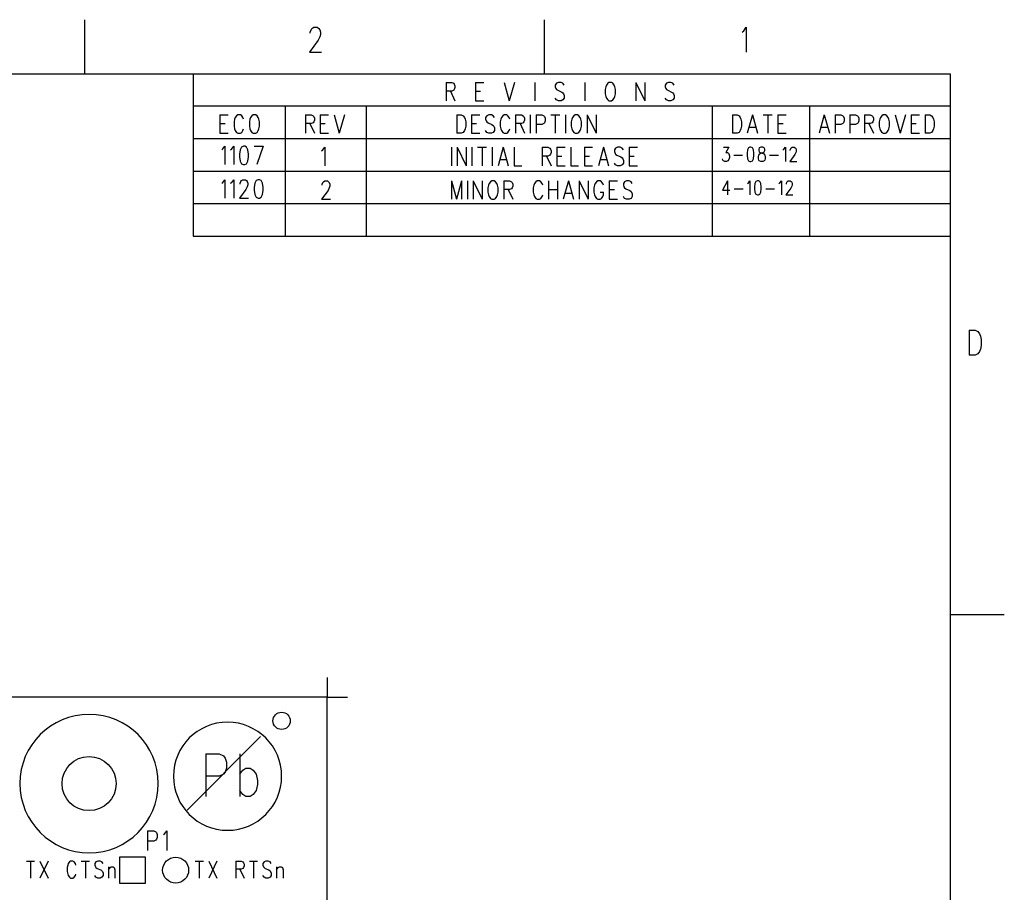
# Model space of a CAD drawing. Extents: x 2 to 38, y 4.3 to 27.6.
# Tile 25 of 25: x 28.4 to 38, y 19.1 to 27.6. Entities that reach past the tile are written whole.
import ezdxf

# ---------------------------------------------------------------- set-up
doc = ezdxf.new("R2010")
doc.units = 0
doc.layers.get('0').update_dxf_attribs({"linetype": 'CONTINUOUS'})
doc.layers.add('assy_t', color=3, linetype='CONTINUOUS')

# ---------------------------------------------------------------- blocks, each defined once
blk = doc.blocks.new('D19')
blk.add_circle((0, 0), 0.0847)
blk = doc.blocks.new('D384')
blk.add_circle((0, 0), 0.127)
blk = doc.blocks.new('D35')
blk.add_lwpolyline([(-0.12697, -0.12697), (0.12697, -0.12697), (0.12697, 0.12697), (-0.12697, 0.12697)], close=True)
blk = doc.blocks.new('D49')
blk.add_circle((0, 0), 0.2645)

msp = doc.modelspace()

# ---------------------------------------------------------------- linework, layer by layer
at = {"layer": 'assy_t', "color": 3}
for points in [[(28.99365, 27.07542), (28.99365, 27.60446)], [(33.49048, 27.07542), (33.49048, 27.60446)], [(31.19758, 27.4722), (31.19758, 27.48377), (31.20599, 27.50691), (31.21441, 27.51849), (31.23124, 27.53006), (31.26491, 27.53006), (31.28174, 27.51849), (31.29016, 27.50691), (31.29858, 27.48377), (31.29858, 27.46062), (31.29016, 27.43748), (31.27333, 27.40276), (31.18916, 27.28703), (31.30699, 27.28703)], [(35.42147, 27.48377), (35.4383, 27.49534), (35.46355, 27.53006), (35.46355, 27.28703)], [(2.54174, 4.85581), (2.54174, 27.07542), (37.45826, 27.07542), (37.45826, 4.85581), (2.54174, 4.85581)], [(30.05173, 27.07542), (30.05173, 25.80573), (37.45826, 25.80573)], [(32.52551, 26.99143), (32.52551, 26.8109)], [(32.52551, 26.99143), (32.58178, 26.99143), (32.60054, 26.98284), (32.60679, 26.97424), (32.61304, 26.95704)], [(32.81312, 26.99143), (32.81312, 26.8109)], [(32.81312, 26.99143), (32.8944, 26.99143)], [(33.09447, 26.99143), (33.14449, 26.8109)], [(33.1945, 26.99143), (33.14449, 26.8109)], [(33.39458, 26.99143), (33.39458, 26.8109)], [(33.68218, 26.96564), (33.66968, 26.98284), (33.65092, 26.99143), (33.62591, 26.99143), (33.60715, 26.98284), (33.59465, 26.96564), (33.59465, 26.94845), (33.6009, 26.93125), (33.60715, 26.92266), (33.61966, 26.91406), (33.65717, 26.89687), (33.66968, 26.88827), (33.67593, 26.87967), (33.68218, 26.86248), (33.68218, 26.83669), (33.66968, 26.8195), (33.65092, 26.8109), (33.62591, 26.8109), (33.60715, 26.8195), (33.59465, 26.83669)], [(33.88225, 26.99143), (33.88225, 26.8109)], [(34.11984, 26.99143), (34.10734, 26.98284), (34.09483, 26.96564), (34.08858, 26.94845), (34.08233, 26.92266), (34.08233, 26.87967), (34.08858, 26.85388), (34.09483, 26.83669), (34.10734, 26.8195), (34.11984, 26.8109), (34.14485, 26.8109), (34.15735, 26.8195), (34.16986, 26.83669), (34.17611, 26.85388), (34.18236, 26.87967), (34.18236, 26.92266), (34.17611, 26.94845), (34.16986, 26.96564), (34.15735, 26.98284), (34.14485, 26.99143), (34.11984, 26.99143)], [(34.38244, 26.99143), (34.38244, 26.8109)], [(34.38244, 26.99143), (34.46997, 26.8109)], [(34.46997, 26.99143), (34.46997, 26.8109)], [(34.75757, 26.96564), (34.74507, 26.98284), (34.72631, 26.99143), (34.7013, 26.99143), (34.68254, 26.98284), (34.67004, 26.96564), (34.67004, 26.94845), (34.67629, 26.93125), (34.68254, 26.92266), (34.69505, 26.91406), (34.73256, 26.89687), (34.74507, 26.88827), (34.75132, 26.87967), (34.75757, 26.86248), (34.75757, 26.83669), (34.74507, 26.8195), (34.72631, 26.8109), (34.7013, 26.8109), (34.68254, 26.8195), (34.67004, 26.83669)], [(32.61304, 26.95704), (32.61304, 26.93985), (32.60679, 26.92266), (32.60054, 26.91406), (32.58178, 26.90546), (32.52551, 26.90546)], [(32.56928, 26.90546), (32.61304, 26.8109)], [(32.81312, 26.90546), (32.86313, 26.90546)], [(32.81312, 26.8109), (32.8944, 26.8109)], [(37.45826, 26.75799), (30.05173, 26.75799)], [(30.05173, 26.75799), (30.05173, 25.4883), (37.45826, 25.4883)], [(30.95109, 26.75799), (30.95109, 25.80573)], [(31.74465, 26.75799), (31.74465, 25.80573)], [(35.1305, 26.75799), (35.1305, 25.80573)], [(36.08277, 26.75799), (36.08277, 25.80573)], [(30.31413, 26.67401), (30.31413, 26.49348)], [(30.31413, 26.67401), (30.39541, 26.67401)], [(30.31413, 26.58804), (30.36415, 26.58804)], [(30.54547, 26.63103), (30.53921, 26.64822), (30.52671, 26.66541), (30.5142, 26.67401), (30.48919, 26.67401), (30.47669, 26.66541), (30.46419, 26.64822), (30.45793, 26.63103), (30.45168, 26.60523), (30.45168, 26.56225), (30.45793, 26.53646), (30.46419, 26.51927), (30.47669, 26.50207), (30.48919, 26.49348), (30.5142, 26.49348), (30.52671, 26.50207), (30.53921, 26.51927), (30.54547, 26.53646)], [(30.63925, 26.67401), (30.62674, 26.66541), (30.61424, 26.64822), (30.60799, 26.63103), (30.60174, 26.60523), (30.60174, 26.56225), (30.60799, 26.53646), (30.61424, 26.51927), (30.62674, 26.50207), (30.63925, 26.49348), (30.66426, 26.49348), (30.67676, 26.50207), (30.68927, 26.51927), (30.69552, 26.53646), (30.70177, 26.56225), (30.70177, 26.60523), (30.69552, 26.63103), (30.68927, 26.64822), (30.67676, 26.66541), (30.66426, 26.67401), (30.63925, 26.67401)], [(31.15001, 26.67401), (31.15001, 26.49348)], [(31.15001, 26.67401), (31.20628, 26.67401), (31.22504, 26.66541), (31.23129, 26.65682), (31.23754, 26.63962), (31.23754, 26.62243), (31.23129, 26.60523), (31.22504, 26.59664), (31.20628, 26.58804), (31.15001, 26.58804)], [(31.19378, 26.58804), (31.23754, 26.49348)], [(31.29381, 26.67401), (31.29381, 26.49348)], [(31.29381, 26.67401), (31.37509, 26.67401)], [(31.29381, 26.58804), (31.34383, 26.58804)], [(31.43136, 26.67401), (31.48138, 26.49348)], [(31.5314, 26.67401), (31.48138, 26.49348)], [(32.63132, 26.67401), (32.63132, 26.49348)], [(32.63132, 26.67401), (32.67508, 26.67401), (32.69384, 26.66541), (32.70635, 26.64822), (32.7126, 26.63103), (32.71885, 26.60523), (32.71885, 26.56225), (32.7126, 26.53646), (32.70635, 26.51927), (32.69384, 26.50207), (32.67508, 26.49348), (32.63132, 26.49348)], [(32.77512, 26.67401), (32.77512, 26.49348)], [(32.77512, 26.67401), (32.8564, 26.67401)], [(32.77512, 26.58804), (32.82514, 26.58804)], [(33.0002, 26.64822), (32.9877, 26.66541), (32.96894, 26.67401), (32.94393, 26.67401), (32.92518, 26.66541), (32.91267, 26.64822), (32.91267, 26.63103), (32.91892, 26.61383), (32.92518, 26.60523), (32.93768, 26.59664), (32.97519, 26.57944), (32.9877, 26.57085), (32.99395, 26.56225), (33.0002, 26.54506), (33.0002, 26.51927), (32.9877, 26.50207), (32.96894, 26.49348), (32.94393, 26.49348), (32.92518, 26.50207), (32.91267, 26.51927)], [(33.15026, 26.63103), (33.14401, 26.64822), (33.1315, 26.66541), (33.119, 26.67401), (33.09399, 26.67401), (33.08148, 26.66541), (33.06898, 26.64822), (33.06273, 26.63103), (33.05647, 26.60523), (33.05647, 26.56225), (33.06273, 26.53646), (33.06898, 26.51927), (33.08148, 26.50207), (33.09399, 26.49348), (33.119, 26.49348), (33.1315, 26.50207), (33.14401, 26.51927), (33.15026, 26.53646)], [(33.20653, 26.67401), (33.20653, 26.49348)], [(33.20653, 26.67401), (33.2628, 26.67401), (33.28156, 26.66541), (33.28781, 26.65682), (33.29406, 26.63962), (33.29406, 26.62243), (33.28781, 26.60523), (33.28156, 26.59664), (33.2628, 26.58804), (33.20653, 26.58804)], [(33.25029, 26.58804), (33.29406, 26.49348)], [(33.35033, 26.67401), (33.35033, 26.49348)], [(33.4066, 26.67401), (33.4066, 26.49348)], [(33.4066, 26.67401), (33.46287, 26.67401), (33.48163, 26.66541), (33.48788, 26.65682), (33.49413, 26.63962), (33.49413, 26.61383), (33.48788, 26.59664), (33.48163, 26.58804), (33.46287, 26.57944), (33.4066, 26.57944)], [(33.5504, 26.67401), (33.63793, 26.67401)], [(33.59417, 26.67401), (33.59417, 26.49348)], [(33.69421, 26.67401), (33.69421, 26.49348)], [(33.78799, 26.67401), (33.77548, 26.66541), (33.76298, 26.64822), (33.75673, 26.63103), (33.75048, 26.60523), (33.75048, 26.56225), (33.75673, 26.53646), (33.76298, 26.51927), (33.77548, 26.50207), (33.78799, 26.49348), (33.813, 26.49348), (33.8255, 26.50207), (33.83801, 26.51927), (33.84426, 26.53646), (33.85051, 26.56225), (33.85051, 26.60523), (33.84426, 26.63103), (33.83801, 26.64822), (33.8255, 26.66541), (33.813, 26.67401), (33.78799, 26.67401)], [(33.90678, 26.67401), (33.90678, 26.49348)], [(33.90678, 26.67401), (33.99431, 26.49348)], [(33.99431, 26.67401), (33.99431, 26.49348)], [(35.32941, 26.67401), (35.32941, 26.49348)], [(35.32941, 26.67401), (35.37318, 26.67401), (35.39194, 26.66541), (35.40444, 26.64822), (35.41069, 26.63103), (35.41695, 26.60523), (35.41695, 26.56225), (35.41069, 26.53646), (35.40444, 26.51927), (35.39194, 26.50207), (35.37318, 26.49348), (35.32941, 26.49348)], [(35.52323, 26.67401), (35.47322, 26.49348)], [(35.52323, 26.67401), (35.57325, 26.49348)], [(35.62952, 26.67401), (35.71706, 26.67401)], [(35.67329, 26.67401), (35.67329, 26.49348)], [(35.77333, 26.67401), (35.77333, 26.49348)], [(35.77333, 26.67401), (35.85461, 26.67401)], [(35.77333, 26.58804), (35.82334, 26.58804)], [(36.22589, 26.67401), (36.17588, 26.49348)], [(36.22589, 26.67401), (36.27591, 26.49348)], [(36.33218, 26.67401), (36.33218, 26.49348)], [(36.33218, 26.67401), (36.38845, 26.67401), (36.40721, 26.66541), (36.41346, 26.65682), (36.41971, 26.63962), (36.41971, 26.61383), (36.41346, 26.59664), (36.40721, 26.58804), (36.38845, 26.57944), (36.33218, 26.57944)], [(36.47598, 26.67401), (36.47598, 26.49348)], [(36.47598, 26.67401), (36.53226, 26.67401), (36.55101, 26.66541), (36.55726, 26.65682), (36.56352, 26.63962), (36.56352, 26.61383), (36.55726, 26.59664), (36.55101, 26.58804), (36.53226, 26.57944), (36.47598, 26.57944)], [(36.61979, 26.67401), (36.61979, 26.49348)], [(36.61979, 26.67401), (36.67606, 26.67401), (36.69481, 26.66541), (36.70107, 26.65682), (36.70732, 26.63962), (36.70732, 26.62243), (36.70107, 26.60523), (36.69481, 26.59664), (36.67606, 26.58804), (36.61979, 26.58804)], [(36.66355, 26.58804), (36.70732, 26.49348)], [(36.8011, 26.67401), (36.7886, 26.66541), (36.77609, 26.64822), (36.76984, 26.63103), (36.76359, 26.60523), (36.76359, 26.56225), (36.76984, 26.53646), (36.77609, 26.51927), (36.7886, 26.50207), (36.8011, 26.49348), (36.82611, 26.49348), (36.83862, 26.50207), (36.85112, 26.51927), (36.85737, 26.53646), (36.86363, 26.56225), (36.86363, 26.60523), (36.85737, 26.63103), (36.85112, 26.64822), (36.83862, 26.66541), (36.82611, 26.67401), (36.8011, 26.67401)], [(36.9199, 26.67401), (36.96991, 26.49348)], [(37.01993, 26.67401), (36.96991, 26.49348)], [(37.0762, 26.67401), (37.0762, 26.49348)], [(37.0762, 26.67401), (37.15748, 26.67401)], [(37.0762, 26.58804), (37.12622, 26.58804)], [(37.21375, 26.67401), (37.21375, 26.49348)], [(37.21375, 26.67401), (37.25752, 26.67401), (37.27628, 26.66541), (37.28878, 26.64822), (37.29503, 26.63103), (37.30128, 26.60523), (37.30128, 26.56225), (37.29503, 26.53646), (37.28878, 26.51927), (37.27628, 26.50207), (37.25752, 26.49348), (37.21375, 26.49348)], [(30.31413, 26.49348), (30.39541, 26.49348)], [(31.29381, 26.49348), (31.37509, 26.49348)], [(32.77512, 26.49348), (32.8564, 26.49348)], [(35.49197, 26.55365), (35.5545, 26.55365)], [(35.77333, 26.49348), (35.85461, 26.49348)], [(36.19463, 26.55365), (36.25716, 26.55365)], [(37.0762, 26.49348), (37.15748, 26.49348)], [(37.45826, 26.44057), (30.05173, 26.44057)], [(30.95109, 26.44057), (30.95109, 25.4883)], [(31.74465, 26.44057), (31.74465, 25.4883)], [(35.1305, 26.44057), (35.1305, 25.4883)], [(36.08277, 26.44057), (36.08277, 25.4883)], [(30.33106, 26.33278), (30.34356, 26.34138), (30.36232, 26.36717), (30.36232, 26.18663)], [(30.41859, 26.33278), (30.4311, 26.34138), (30.44985, 26.36717), (30.44985, 26.18663)], [(30.54364, 26.36717), (30.52488, 26.35857), (30.51238, 26.33278), (30.50612, 26.2898), (30.50612, 26.264), (30.51238, 26.22102), (30.52488, 26.19523), (30.54364, 26.18663), (30.55614, 26.18663), (30.5749, 26.19523), (30.5874, 26.22102), (30.59366, 26.264), (30.59366, 26.2898), (30.5874, 26.33278), (30.5749, 26.35857), (30.55614, 26.36717), (30.54364, 26.36717)], [(30.64993, 26.36717), (30.73746, 26.36717)], [(30.73746, 26.36717), (30.67494, 26.18663)], [(31.30872, 26.3222), (31.32123, 26.3308), (31.33998, 26.35659), (31.33998, 26.17605)], [(32.57842, 26.35659), (32.57842, 26.17605)], [(32.63469, 26.35659), (32.63469, 26.17605)], [(32.63469, 26.35659), (32.72222, 26.17605)], [(32.72222, 26.35659), (32.72222, 26.17605)], [(32.77849, 26.35659), (32.77849, 26.17605)], [(32.83476, 26.35659), (32.92229, 26.35659)], [(32.87852, 26.35659), (32.87852, 26.17605)], [(32.97856, 26.35659), (32.97856, 26.17605)], [(33.08485, 26.35659), (33.03483, 26.17605)], [(33.08485, 26.35659), (33.13487, 26.17605)], [(33.19114, 26.35659), (33.19114, 26.17605), (33.26617, 26.17605)], [(33.46624, 26.35659), (33.46624, 26.17605)], [(33.46624, 26.35659), (33.52251, 26.35659), (33.54126, 26.34799), (33.54752, 26.33939), (33.55377, 26.3222), (33.55377, 26.30501), (33.54752, 26.28781), (33.54126, 26.27921), (33.52251, 26.27062), (33.46624, 26.27062)], [(33.61004, 26.35659), (33.61004, 26.17605)], [(33.61004, 26.35659), (33.69132, 26.35659)], [(33.74759, 26.35659), (33.74759, 26.17605), (33.82262, 26.17605)], [(33.87889, 26.35659), (33.87889, 26.17605)], [(33.87889, 26.35659), (33.96017, 26.35659)], [(34.06646, 26.35659), (34.01644, 26.17605)], [(34.06646, 26.35659), (34.11647, 26.17605)], [(34.26028, 26.3308), (34.24777, 26.34799), (34.22901, 26.35659), (34.20401, 26.35659), (34.18525, 26.34799), (34.17274, 26.3308), (34.17274, 26.3136), (34.179, 26.29641), (34.18525, 26.28781), (34.19775, 26.27921), (34.23527, 26.26202), (34.24777, 26.25342), (34.25402, 26.24483), (34.26028, 26.22763), (34.26028, 26.20184), (34.24777, 26.18465), (34.22901, 26.17605), (34.20401, 26.17605), (34.18525, 26.18465), (34.17274, 26.20184)], [(34.31655, 26.35659), (34.31655, 26.17605)], [(34.31655, 26.35659), (34.39783, 26.35659)], [(35.23957, 26.35725), (35.29248, 26.35725), (35.26362, 26.30434), (35.27805, 26.30434), (35.28767, 26.29773), (35.29248, 26.29112), (35.29729, 26.27128), (35.29729, 26.25805), (35.29248, 26.23821), (35.28286, 26.22499), (35.26843, 26.21838), (35.254, 26.21838), (35.23957, 26.22499), (35.23476, 26.2316), (35.22996, 26.24483)], [(35.49928, 26.35725), (35.48486, 26.35063), (35.47524, 26.3308), (35.47043, 26.29773), (35.47043, 26.27789), (35.47524, 26.24483), (35.48486, 26.22499), (35.49928, 26.21838), (35.5089, 26.21838), (35.52333, 26.22499), (35.53295, 26.24483), (35.53776, 26.27789), (35.53776, 26.29773), (35.53295, 26.3308), (35.52333, 26.35063), (35.5089, 26.35725), (35.49928, 26.35725)], [(35.60509, 26.35725), (35.59066, 26.35063), (35.58585, 26.33741), (35.58585, 26.32418), (35.59066, 26.31096), (35.60028, 26.30434), (35.61952, 26.29773), (35.63395, 26.29112), (35.64357, 26.27789), (35.64838, 26.26467), (35.64838, 26.24483), (35.64357, 26.2316), (35.63876, 26.22499), (35.62433, 26.21838), (35.60509, 26.21838), (35.59066, 26.22499), (35.58585, 26.2316), (35.58104, 26.24483), (35.58104, 26.26467), (35.58585, 26.27789), (35.59547, 26.29112), (35.6099, 26.29773), (35.62914, 26.30434), (35.63876, 26.31096), (35.64357, 26.32418), (35.64357, 26.33741), (35.63876, 26.35063), (35.62433, 26.35725), (35.60509, 26.35725)], [(35.82152, 26.3308), (35.83114, 26.33741), (35.84556, 26.35725), (35.84556, 26.21838)], [(35.89366, 26.32418), (35.89366, 26.3308), (35.89847, 26.34402), (35.90328, 26.35063), (35.9129, 26.35725), (35.93213, 26.35725), (35.94175, 26.35063), (35.94656, 26.34402), (35.95137, 26.3308), (35.95137, 26.31757), (35.94656, 26.30434), (35.93694, 26.28451), (35.88885, 26.21838), (35.95618, 26.21838)], [(33.05359, 26.23623), (33.11611, 26.23623)], [(33.51, 26.27062), (33.55377, 26.17605)], [(33.61004, 26.27062), (33.66006, 26.27062)], [(33.87889, 26.27062), (33.92891, 26.27062)], [(34.03519, 26.23623), (34.09772, 26.23623)], [(34.31655, 26.27062), (34.36656, 26.27062)], [(35.34057, 26.27789), (35.42714, 26.27789)], [(35.69166, 26.27789), (35.77823, 26.27789)], [(30.05173, 26.12315), (37.45826, 26.12315)], [(33.61004, 26.17605), (33.69132, 26.17605)], [(33.87889, 26.17605), (33.96017, 26.17605)], [(34.31655, 26.17605), (34.39783, 26.17605)], [(30.33106, 26.00478), (30.34356, 26.01337), (30.36232, 26.03916), (30.36232, 25.85863)], [(30.41859, 26.00478), (30.4311, 26.01337), (30.44985, 26.03916), (30.44985, 25.85863)], [(30.51238, 25.99618), (30.51238, 26.00478), (30.51863, 26.02197), (30.52488, 26.03057), (30.53739, 26.03916), (30.56239, 26.03916), (30.5749, 26.03057), (30.58115, 26.02197), (30.5874, 26.00478), (30.5874, 25.98758), (30.58115, 25.97039), (30.56865, 25.9446), (30.50612, 25.85863), (30.59366, 25.85863)], [(30.68744, 26.03916), (30.66868, 26.03057), (30.65618, 26.00478), (30.64993, 25.96179), (30.64993, 25.936), (30.65618, 25.89302), (30.66868, 25.86723), (30.68744, 25.85863), (30.69994, 25.85863), (30.7187, 25.86723), (30.73121, 25.89302), (30.73746, 25.936), (30.73746, 25.96179), (30.73121, 26.00478), (30.7187, 26.03057), (30.69994, 26.03916), (30.68744, 26.03916)], [(31.31498, 25.9856), (31.31498, 25.9942), (31.32123, 26.01139), (31.32748, 26.01999), (31.33998, 26.02858), (31.36499, 26.02858), (31.3775, 26.01999), (31.38375, 26.01139), (31.39, 25.9942), (31.39, 25.977), (31.38375, 25.95981), (31.37125, 25.93402), (31.30872, 25.84805), (31.39626, 25.84805)], [(32.57842, 26.02858), (32.57842, 25.84805)], [(32.57842, 26.02858), (32.62843, 25.84805)], [(32.67845, 26.02858), (32.62843, 25.84805)], [(32.67845, 26.02858), (32.67845, 25.84805)], [(32.73472, 26.02858), (32.73472, 25.84805)], [(32.79099, 26.02858), (32.79099, 25.84805)], [(32.79099, 26.02858), (32.87852, 25.84805)], [(32.87852, 26.02858), (32.87852, 25.84805)], [(32.97231, 26.02858), (32.9598, 26.01999), (32.9473, 26.00279), (32.94105, 25.9856), (32.93479, 25.95981), (32.93479, 25.91682), (32.94105, 25.89103), (32.9473, 25.87384), (32.9598, 25.85665), (32.97231, 25.84805), (32.99732, 25.84805), (33.00982, 25.85665), (33.02233, 25.87384), (33.02858, 25.89103), (33.03483, 25.91682), (33.03483, 25.95981), (33.02858, 25.9856), (33.02233, 26.00279), (33.00982, 26.01999), (32.99732, 26.02858), (32.97231, 26.02858)], [(33.0911, 26.02858), (33.0911, 25.84805)], [(33.0911, 26.02858), (33.14737, 26.02858), (33.16613, 26.01999), (33.17238, 26.01139), (33.17863, 25.9942), (33.17863, 25.977), (33.17238, 25.95981), (33.16613, 25.95121), (33.14737, 25.94261), (33.0911, 25.94261)], [(33.40371, 26.01999), (33.39121, 26.00279), (33.38496, 25.9856), (33.37871, 25.95981), (33.37871, 25.91682), (33.38496, 25.89103), (33.39121, 25.87384), (33.40371, 25.85665)], [(33.47249, 25.9856), (33.46624, 26.00279), (33.45373, 26.01999), (33.44123, 26.02858), (33.41622, 26.02858), (33.40371, 26.01999)], [(33.52876, 26.02858), (33.52876, 25.84805)], [(33.61629, 26.02858), (33.61629, 25.84805)], [(33.72258, 26.02858), (33.67256, 25.84805)], [(33.72258, 26.02858), (33.7726, 25.84805)], [(33.82887, 26.02858), (33.82887, 25.84805)], [(33.82887, 26.02858), (33.9164, 25.84805)], [(33.9164, 26.02858), (33.9164, 25.84805)], [(34.06646, 25.9856), (34.0602, 26.00279), (34.0477, 26.01999), (34.03519, 26.02858), (34.01019, 26.02858), (33.99768, 26.01999), (33.98518, 26.00279), (33.97892, 25.9856), (33.97267, 25.95981), (33.97267, 25.91682), (33.97892, 25.89103), (33.98518, 25.87384), (33.99768, 25.85665), (34.01019, 25.84805), (34.03519, 25.84805), (34.0477, 25.85665), (34.0602, 25.87384), (34.06646, 25.89103), (34.06646, 25.91682)], [(34.12273, 26.02858), (34.12273, 25.84805)], [(34.12273, 26.02858), (34.20401, 26.02858)], [(34.34781, 26.00279), (34.3353, 26.01999), (34.31655, 26.02858), (34.29154, 26.02858), (34.27278, 26.01999), (34.26028, 26.00279), (34.26028, 25.9856), (34.26653, 25.9684), (34.27278, 25.95981), (34.28529, 25.95121), (34.3228, 25.93402), (34.3353, 25.92542), (34.34156, 25.91682), (34.34781, 25.89963), (34.34781, 25.87384), (34.3353, 25.85665), (34.31655, 25.84805), (34.29154, 25.84805), (34.27278, 25.85665), (34.26028, 25.87384)], [(35.27805, 26.02924), (35.22996, 25.93666), (35.3021, 25.93666)], [(35.27805, 26.02924), (35.27805, 25.89037)], [(35.47524, 26.00279), (35.48486, 26.00941), (35.49928, 26.02924), (35.49928, 25.89037)], [(35.57143, 26.02924), (35.557, 26.02263), (35.54738, 26.00279), (35.54257, 25.96973), (35.54257, 25.94989), (35.54738, 25.91682), (35.557, 25.89698), (35.57143, 25.89037), (35.58104, 25.89037), (35.59547, 25.89698), (35.60509, 25.91682), (35.6099, 25.94989), (35.6099, 25.96973), (35.60509, 26.00279), (35.59547, 26.02263), (35.58104, 26.02924), (35.57143, 26.02924)], [(35.78304, 26.00279), (35.79266, 26.00941), (35.80709, 26.02924), (35.80709, 25.89037)], [(35.85518, 25.99618), (35.85518, 26.00279), (35.85999, 26.01602), (35.8648, 26.02263), (35.87442, 26.02924), (35.89366, 26.02924), (35.90328, 26.02263), (35.90809, 26.01602), (35.9129, 26.00279), (35.9129, 25.98957), (35.90809, 25.97634), (35.89847, 25.9565), (35.85037, 25.89037), (35.91771, 25.89037)], [(33.13487, 25.94261), (33.17863, 25.84805)], [(33.52876, 25.94261), (33.61629, 25.94261)], [(34.03519, 25.91682), (34.06646, 25.91682)], [(34.12273, 25.94261), (34.17274, 25.94261)], [(35.34538, 25.94989), (35.43195, 25.94989)], [(35.65319, 25.94989), (35.73976, 25.94989)], [(33.40371, 25.85665), (33.41622, 25.84805), (33.44123, 25.84805), (33.45373, 25.85665), (33.46624, 25.87384), (33.47249, 25.89103)], [(33.69132, 25.90823), (33.75384, 25.90823)], [(34.12273, 25.84805), (34.20401, 25.84805)], [(30.05173, 25.80573), (37.45826, 25.80573)], [(37.64343, 24.56745), (37.64343, 24.32442)], [(37.64343, 24.56745), (37.70234, 24.56745), (37.72759, 24.55587), (37.74443, 24.53273), (37.75284, 24.50958), (37.76126, 24.47486), (37.76126, 24.417), (37.75284, 24.38228), (37.74443, 24.35914), (37.72759, 24.33599), (37.70234, 24.32442), (37.64343, 24.32442)], [(37.45826, 21.78503), (37.9873, 21.78503)], [(31.361766, 21.169286), (31.361766, 20.978846), (31.560686, 20.978846)], [(21.204226, 11.244546), (31.361766, 11.244546), (31.361766, 20.978846), (21.204226, 20.978846), (21.204226, 11.244546)], [(30.712106, 20.591586), (29.992626, 19.872086)], [(30.176726, 20.422026), (30.176726, 20.005406)], [(30.176726, 20.422026), (30.306586, 20.422026), (30.349866, 20.402186), (30.364286, 20.382346), (30.378726, 20.342666), (30.378726, 20.283166), (30.364286, 20.243486), (30.349866, 20.223646), (30.306586, 20.203806), (30.176726, 20.203806)], [(30.508566, 20.422026), (30.508566, 20.005406)], [(30.508566, 20.223646), (30.537426, 20.263326), (30.566286, 20.283166), (30.609566, 20.283166), (30.638426, 20.263326), (30.667286, 20.223646), (30.681706, 20.164126), (30.681706, 20.124446), (30.667286, 20.064926), (30.638426, 20.025246), (30.609566, 20.005406), (30.566286, 20.005406), (30.537426, 20.025246), (30.508566, 20.064926)], [(29.605366, 19.670786), (29.605366, 19.476366)], [(29.605366, 19.670786), (29.665966, 19.670786), (29.686166, 19.661546), (29.692886, 19.652286), (29.699626, 19.633766), (29.699626, 19.605986), (29.692886, 19.587466), (29.686166, 19.578206), (29.665966, 19.568946), (29.605366, 19.568946)], [(29.760226, 19.633766), (29.773686, 19.643026), (29.793886, 19.670786), (29.793886, 19.476366)], [(28.420306, 19.374526), (28.501106, 19.374526)], [(28.460706, 19.374526), (28.460706, 19.207886)], [(28.553046, 19.374526), (28.633846, 19.207886)], [(28.633846, 19.374526), (28.553046, 19.207886)], [(28.905106, 19.334846), (28.899326, 19.350726), (28.887786, 19.366606), (28.876246, 19.374526), (28.853166, 19.374526), (28.841626, 19.366606), (28.830086, 19.350726), (28.824306, 19.334846), (28.818546, 19.311046), (28.818546, 19.271366), (28.824306, 19.247566), (28.830086, 19.231686), (28.841626, 19.215826), (28.853166, 19.207886), (28.876246, 19.207886), (28.887786, 19.215826), (28.899326, 19.231686), (28.905106, 19.247566)], [(28.957046, 19.374526), (29.037846, 19.374526)], [(28.997446, 19.374526), (28.997446, 19.207886)], [(29.170586, 19.350726), (29.159046, 19.366606), (29.141726, 19.374526), (29.118646, 19.374526), (29.101326, 19.366606), (29.089786, 19.350726), (29.089786, 19.334846), (29.095566, 19.318986), (29.101326, 19.311046), (29.112866, 19.303106), (29.147506, 19.287246), (29.159046, 19.279306), (29.164806, 19.271366), (29.170586, 19.255506), (29.170586, 19.231686), (29.159046, 19.215826), (29.141726, 19.207886), (29.118646, 19.207886), (29.101326, 19.215826), (29.089786, 19.231686)], [(30.070906, 19.374526), (30.151706, 19.374526)], [(30.111306, 19.374526), (30.111306, 19.207886)], [(30.203646, 19.374526), (30.284446, 19.207886)], [(30.284446, 19.374526), (30.203646, 19.207886)], [(30.469126, 19.374526), (30.469126, 19.207886)], [(30.469126, 19.374526), (30.521086, 19.374526), (30.538386, 19.366606), (30.544166, 19.358666), (30.549926, 19.342786), (30.549926, 19.326926), (30.544166, 19.311046), (30.538386, 19.303106), (30.521086, 19.295186), (30.469126, 19.295186)], [(30.601886, 19.374526), (30.682666, 19.374526)], [(30.642266, 19.374526), (30.642266, 19.207886)], [(30.815406, 19.350726), (30.803866, 19.366606), (30.786566, 19.374526), (30.763466, 19.374526), (30.746166, 19.366606), (30.734626, 19.350726), (30.734626, 19.334846), (30.740386, 19.318986), (30.746166, 19.311046), (30.757706, 19.303106), (30.792326, 19.287246), (30.803866, 19.279306), (30.809646, 19.271366), (30.815406, 19.255506), (30.815406, 19.231686), (30.803866, 19.215826), (30.786566, 19.207886), (30.763466, 19.207886), (30.746166, 19.215826), (30.734626, 19.231686)], [(29.222526, 19.318986), (29.222526, 19.207886)], [(29.222526, 19.287246), (29.239846, 19.311046), (29.251386, 19.318986), (29.268706, 19.318986), (29.280246, 19.311046), (29.286006, 19.287246), (29.286006, 19.207886)], [(30.509526, 19.295186), (30.549926, 19.207886)], [(30.867366, 19.318986), (30.867366, 19.207886)], [(30.867366, 19.287246), (30.884666, 19.311046), (30.896206, 19.318986), (30.913526, 19.318986), (30.925066, 19.311046), (30.930846, 19.287246), (30.930846, 19.207886)]]:
    msp.add_lwpolyline(points, dxfattribs=at)
for points in [[(29.711166, 20.132386), (29.711166, 20.132386), (29.711166, 20.132386, 1), (28.356846, 20.132386), (28.356846, 20.132386), (28.356846, 20.132386, 1), (29.711166, 20.132386), (29.711166, 20.132386)], [(30.917366, 20.204326), (30.917366, 20.204326), (30.917366, 20.204326, 1), (29.859326, 20.204326), (29.859326, 20.204326), (29.859326, 20.204326, 1), (30.917366, 20.204326), (30.917366, 20.204326)]]:
    msp.add_lwpolyline(points, format="xyb", dxfattribs=at)

# ---------------------------------------------------------------- block references
at = {"layer": 'assy_t'}
for name, p in [('D19', (30.917366, 20.746066)), ('D49', (29.034006, 20.132386)), ('D35', (29.457226, 19.285926)), ('D384', (29.880466, 19.285926))]:
    msp.add_blockref(name, p, dxfattribs=at)

doc.saveas('drawing.dxf')
